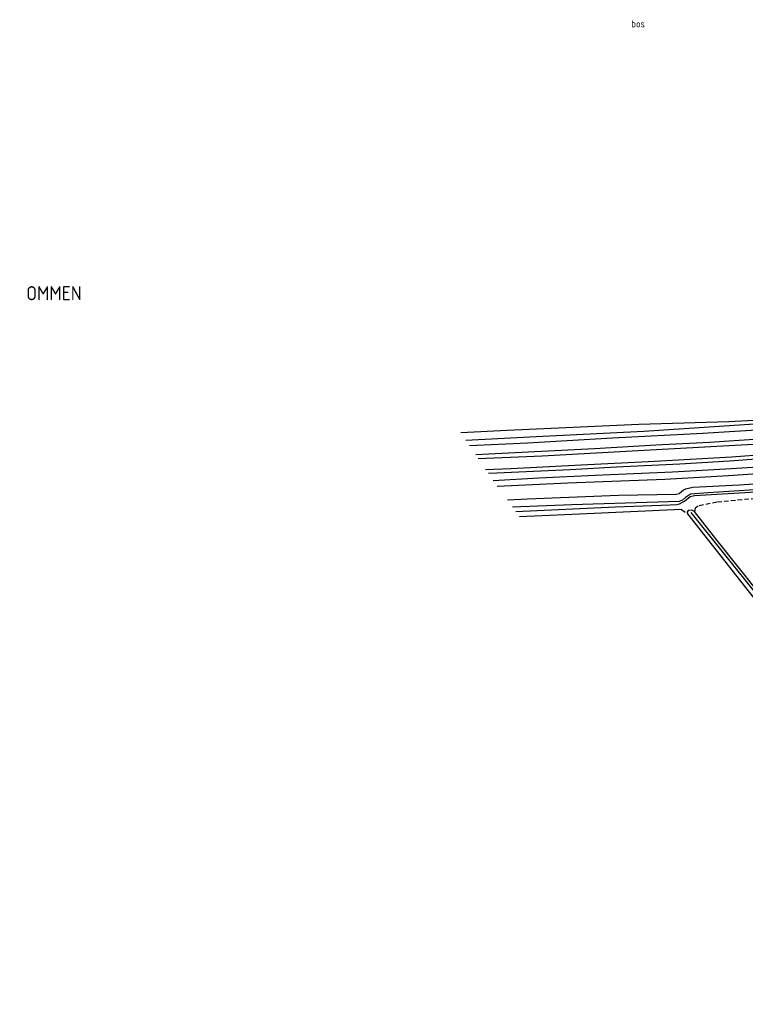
# Model space of a CAD drawing. Extents: x 234510 to 235400, y 502342 to 503395.
# Tile 1 of 15: x 234671 to 234929, y 502504 to 502853. Entities that reach past the tile are written whole.
import ezdxf
from ezdxf.enums import TextEntityAlignment as Align

# ---------------------------------------------------------------- set-up
doc = ezdxf.new("R2010")
doc.units = 0
doc.header["$MEASUREMENT"] = 0
doc.linetypes.add('CULTSCH', pattern=[2.4, 1.6, -0.8])
doc.linetypes.add('RASTER', pattern=[1000.1, 1000, -0.1])
for name, color, linetype in [('MDI-XX-BEPLANTING', 11, 'CONTINUOUS'), ('MDI-XX-GREPPEL', 12, 'CONTINUOUS'), ('MDI-XX-OVERIG', 16, 'CONTINUOUS'), ('MDI-XX-RASTER', 7, 'CONTINUOUS'), ('MDI-XX-TALUD', 11, 'CONTINUOUS'), ('MDI-XX-TEKST50', 10, 'CONTINUOUS'), ('MDI-XX-TERREINAFSCH', 15, 'CONTINUOUS')]:
    doc.layers.add(name, color=color, linetype=linetype)
doc.styles.add('ISO25', font='ISO', dxfattribs={"height": 2.5})
doc.styles.add('ISO50', font='ISO', dxfattribs={"height": 5})
doc.linetypes.add('GREPPEL', pattern='A,25.5,-0.01,[14,RTW.shx,S=1,R=0,X=0,Y=0],1,[14,RTW.shx,S=1,R=0,X=0,Y=0],1,[14,RTW.shx,S=1,R=0,X=0,Y=0],1,[14,RTW.shx,S=1,R=0,X=0,Y=0],1,[14,RTW.shx,S=1,R=0,X=0,Y=0],0.5,-0.01', length=30.02)

msp = doc.modelspace()

# ---------------------------------------------------------------- linework, layer by layer
at = {"layer": 'MDI-XX-GREPPEL', "color": 253, "linetype": 'GREPPEL'}
for points in [[(234829.51, 502703.81, 7.599), (234854.426, 502705.175, 7.527), (234892.615, 502707.108, 7.533), (234937.19, 502710.027, 7.275), (234946.801, 502710.578, 7.581), (234966.367, 502712.028, 7.524), (234991.326, 502714.946, 7.464), (235030.058, 502721.349, 7.491)], [(235052.461, 502704.316, 7.224), (235045.141, 502701.451, 7.287), (235036.456, 502699.192, 7.212), (235023.608, 502696.914, 7.206), (234993.405, 502692.53, 7.215), (234962.04, 502688.758, 7.062), (234941.163, 502686.884, 7.005), (234915.426, 502685.174, 6.918), (234909.271, 502684.652, 6.738), (234907.453, 502683.496, 6.591), (234906.36, 502682.617, 6.579), (234905.198, 502682.14, 6.546), (234867.057, 502680.941, 6.555), (234846.101, 502680.057, 6.45)], [(234909.295, 502678.207, 6.588), (234945.179, 502633.438, 6.741), (234980.273, 502588.705, 6.798), (235013.634, 502546.678, 7.044), (235044.096, 502508.099, 7.189)]]:
    msp.add_polyline3d(points, dxfattribs=at)
at = {"layer": 'MDI-XX-OVERIG', "color": 253}
for points in [[(234836.533, 502693.413, 9.501), (234845.5, 502693.852, 9.495), (234870.463, 502695.051, 9.495), (234896.544, 502696.382, 9.483), (234923.721, 502697.954, 9.489), (234949.051, 502699.855, 9.516), (234965.93, 502701.486, 9.519), (234990.42, 502704.401, 9.492), (235004.758, 502706.409, 9.546), (235028.576, 502710.268, 9.516), (235050.16, 502714.409, 9.594), (235065.892, 502717.719, 9.595), (235079.952, 502720.917, 9.599), (235089.219, 502723.156, 9.606), (235108.382, 502727.963, 9.516), (235146.698, 502739.182, 9.516), (235166.814, 502745.817, 9.519), (235177.376, 502749.549, 9.519), (235193.72, 502755.529, 9.513), (235212.975, 502762.984, 9.588), (235233.239, 502771.405, 9.591), (235249.225, 502778.448, 9.627), (235270.43, 502788.36, 9.627), (235274.15, 502790.089, 9.636)], [(234943.502, 502697.942, 9.576), (234923.107, 502696.405, 9.528), (234905.436, 502695.348, 9.57), (234882.957, 502694.227, 9.552), (234866.55, 502693.381, 9.537), (234840.488, 502692.095, 9.519), (234837.493, 502691.991, 9.501)]]:
    msp.add_polyline3d(points, dxfattribs=at)
at = {"layer": 'MDI-XX-RASTER', "color": 253, "linetype": 'RASTER'}
msp.add_polyline3d([(234905.978, 502679.255, 8.031), (234869.848, 502677.65, 8.046), (234848.571, 502676.675, 7.92)], dxfattribs=at)
at = {"layer": 'MDI-XX-TALUD', "color": 253}
for points in [[(234830.759, 502701.961, 8.454), (234851.376, 502702.867, 8.361), (234881.546, 502704.697, 8.361), (234913.535, 502706.315, 8.358), (234938.294, 502707.843, 8.481), (234956.541, 502708.81, 8.358), (234969.206, 502710.332, 8.385), (234993.118, 502713.264, 8.4), (235011.864, 502715.911, 8.394), (235026.55, 502718.698, 8.205), (235029.895, 502719.587, 8.118), (235031.202, 502720.528, 7.962), (235030.6, 502721.494, 7.851), (235029.501, 502722.06, 7.809), (235026.701, 502722.435, 7.785), (234999.631, 502717.351, 7.617), (234980.558, 502714.546, 7.677), (234956.741, 502712.103, 7.734), (234922.776, 502710.34, 7.785), (234890.876, 502709.412, 8.031), (234844.13, 502707.3, 8.169), (234827.755, 502706.408, 8.211)], [(235046.698, 502717.578, 9.081), (235043.907, 502717.609, 8.668), (235039.673, 502717.424, 8.505), (235020.614, 502714.224, 8.31), (234989.34, 502709.81, 8.229), (234974.106, 502707.854, 8.316), (234955.091, 502705.692, 8.304), (234935.229, 502704.383, 8.28), (234915.978, 502702.977, 8.253), (234896.894, 502702.077, 8.106), (234875.116, 502700.816, 8.202), (234853.979, 502699.706, 8.298), (234833.028, 502698.602, 8.583)], [(234833.906, 502697.302, 9.06), (234856.577, 502698.262, 9.111), (234894.959, 502700.401, 9.102), (234933.71, 502702.564, 9.114), (234951.441, 502703.698, 9.114), (234974.315, 502706.117, 9.15), (234995.796, 502709.136, 9.12), (235017.577, 502712.444, 9.126), (235037.041, 502715.731, 9.123), (235046.698, 502717.578, 9.081)], [(235054.798, 502708.696, 9.012), (235043.104, 502707.539, 9.141), (235027.148, 502705.217, 9.213), (235008.576, 502702.029, 9.234), (234985.604, 502699.006, 9.153), (234964.115, 502696.415, 9.228), (234946.217, 502695.102, 9.12), (234921.744, 502693.544, 9.147), (234902.793, 502692.527, 9.156), (234875.369, 502691.28, 9.138), (234855.398, 502690.405, 9.156), (234839.22, 502689.478, 9.063)], [(234840.649, 502687.522, 8.418), (234865.74, 502688.766, 8.436), (234900.111, 502690.062, 8.016), (234922.717, 502691.362, 8.199), (234946.876, 502693.035, 8.106), (234968.185, 502695.016, 8.208), (234994.461, 502697.8, 8.208), (235008.205, 502699.565, 8.268), (235023.607, 502702.224, 8.046), (235037.479, 502704.522, 8.181), (235048.825, 502706.97, 8.295), (235054.798, 502708.696, 9.012)], [(234847.235, 502678.504, 7.749), (234882.599, 502680.236, 7.89), (234901.978, 502680.855, 7.815), (234904.387, 502681.048, 7.815), (234905.263, 502681.307, 7.743), (234907.137, 502682.242, 7.683), (234909.131, 502683.838, 7.743), (234910.597, 502684.172, 7.743), (234950.388, 502686.531, 7.833), (234992.46, 502691.245, 7.878), (235023.482, 502696, 7.836), (235036.187, 502698.434, 7.779), (235041.991, 502699.58, 7.848), (235045.926, 502700.646, 7.938), (235051.612, 502702.792, 7.845), (235053.167, 502703.52, 7.644), (235053.243, 502704.049, 7.575), (235053.22, 502704.317, 7.584)], [(234944.197, 502689.018, 8.124), (234926.424, 502687.942, 8.232), (234910.018, 502687.058, 8.253), (234907.387, 502686.494, 8.226), (234906.685, 502686.146, 8.208), (234906.009, 502685.53, 8.196), (234905.198, 502684.843, 8.241), (234904.071, 502684.631, 8.241), (234883.699, 502684.27, 8.376), (234851.39, 502682.877, 8.514), (234844.273, 502682.56, 8.535)], [(235048.905, 502503.68, 8.362), (235011.196, 502551.677, 8.166), (234981.921, 502588.706, 7.914), (234950.817, 502627.899, 7.734), (234918.23, 502668.87, 7.683), (234910.672, 502678.542, 7.515), (234909.641, 502678.991, 7.83), (234908.436, 502678.893, 7.968), (234908.06, 502678.337, 7.938), (234908.09, 502677.765, 7.875), (234943.21, 502633.225, 8.052), (234978.972, 502587.787, 8.112), (235012.601, 502544.977, 8.451), (235042.572, 502506.849, 8.5)]]:
    msp.add_polyline3d(points, dxfattribs=at)
at = {"layer": 'MDI-XX-TERREINAFSCH', "color": 253, "linetype": 'CULTSCH'}
for points in [[(235056.647, 502702.595, 7.593), (235049.859, 502700.551, 7.77), (235029.812, 502695.378, 7.737), (235015.254, 502692.019, 7.728), (234996.195, 502689.802, 7.755), (234973.444, 502687.207, 7.785), (234946.641, 502684.477, 7.647), (234918.563, 502681.827, 7.599), (234911.95, 502680.475, 7.548), (234910.87, 502679.695, 7.548), (234910.672, 502678.542, 7.515)], [(234905.978, 502679.255, 8.031), (234908.09, 502677.765, 7.875)]]:
    msp.add_polyline3d(points, dxfattribs=at)

# ---------------------------------------------------------------- texts
at = {"layer": 'MDI-XX-BEPLANTING', "color": 253, "style": 'ISO25'}
msp.add_text('bos', height=2.5, dxfattribs=at).set_placement((234890.641, 502851.594, 8.67), align=Align.MIDDLE_CENTER)
at = {"layer": 'MDI-XX-TEKST50', "color": 253, "style": 'ISO50'}
msp.add_text('OMMEN', height=5, dxfattribs=at).set_placement((234683.365, 502756.011), align=Align.MIDDLE_CENTER)

doc.saveas('drawing.dxf')
